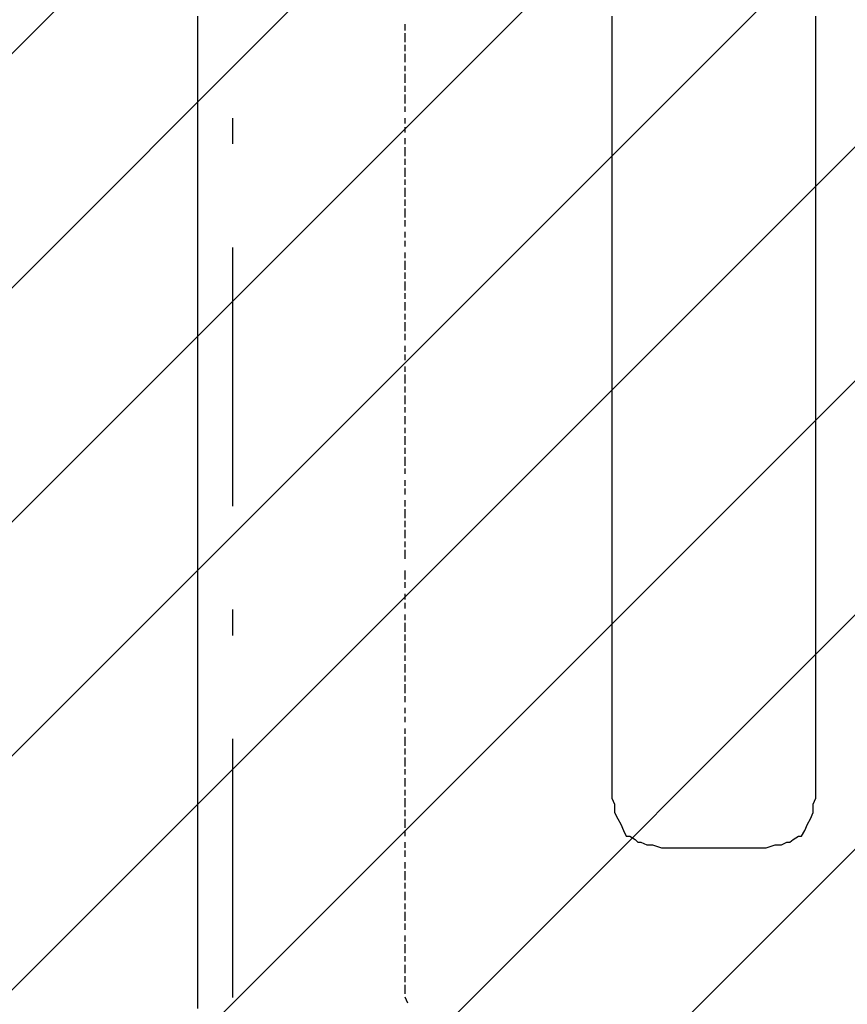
# Model space of a CAD drawing. Extents: x 997 to 109698, y 921 to 94021.
# Tile 115 of 256: x 25388 to 26588, y 13044 to 14472. Entities that reach past the tile are written whole.
import ezdxf

# ---------------------------------------------------------------- set-up
doc = ezdxf.new("R2010")
doc.units = 0
doc.header["$MEASUREMENT"] = 0
doc.layers.add('12', color=7, linetype='CONTINUOUS')
doc.layers.add('28', color=7, linetype='CONTINUOUS')

msp = doc.modelspace()

# ---------------------------------------------------------------- linework, layer by layer
at = {"layer": '12', "color": 1}
for p, q in [((25645.601607, 14476.953237), (25645.601607, 14464.953237)), ((26246.601607, 14476.953237), (26246.601607, 14464.953237)), ((26542.601607, 14464.953237), (26542.601607, 14476.953237)), ((25645.601607, 14464.953237), (25645.601607, 14455.953237)), ((26246.601607, 14464.953237), (26246.601607, 14455.953237)), ((26542.601607, 14455.953237), (26542.601607, 14464.953237)), ((25645.601607, 14455.953237), (25645.601607, 14447.953237)), ((26246.601607, 14455.953237), (26246.601607, 14447.953237)), ((26542.601607, 14447.953237), (26542.601607, 14455.953237)), ((25645.601607, 14447.953237), (25645.601607, 14434.953237)), ((25645.601607, 14434.953237), (25645.601607, 14425.953237)), ((26246.601607, 14447.953237), (26246.601607, 14434.953237)), ((26246.601607, 14434.953237), (26246.601607, 14425.953237)), ((26542.601607, 14434.953237), (26542.601607, 14447.953237)), ((26542.601607, 14425.953237), (26542.601607, 14434.953237)), ((25645.601607, 14425.953237), (25645.601607, 14417.953237)), ((26246.601607, 14425.953237), (26246.601607, 14417.953237)), ((26542.601607, 14417.953237), (26542.601607, 14425.953237)), ((25645.601607, 14417.953237), (25645.601607, 14404.953237)), ((26246.601607, 14417.953237), (26246.601607, 14404.953237)), ((26542.601607, 14404.953237), (26542.601607, 14417.953237)), ((25645.601607, 14404.953237), (25645.601607, 14396.953237)), ((25645.601607, 14396.953237), (25645.601607, 14383.953237)), ((26246.601607, 14404.953237), (26246.601607, 14396.953237)), ((26246.601607, 14396.953237), (26246.601607, 14383.953237)), ((26542.601607, 14396.953237), (26542.601607, 14404.953237)), ((26542.601607, 14383.953237), (26542.601607, 14396.953237)), ((25645.601607, 14383.953237), (25645.601607, 14375.953237)), ((26246.601607, 14383.953237), (26246.601607, 14375.953237)), ((26542.601607, 14375.953237), (26542.601607, 14383.953237)), ((25645.601607, 14375.953237), (25645.601607, 14366.953237)), ((25645.601607, 14366.953237), (25645.601607, 14354.953237)), ((26246.601607, 14375.953237), (26246.601607, 14366.953237)), ((26246.601607, 14366.953237), (26246.601607, 14354.953237)), ((26542.601607, 14366.953237), (26542.601607, 14375.953237)), ((26542.601607, 14354.953237), (26542.601607, 14366.953237)), ((25645.601607, 14354.953237), (25645.601607, 14345.953237)), ((26246.601607, 14354.953237), (26246.601607, 14345.953237)), ((26542.601607, 14345.953237), (26542.601607, 14354.953237)), ((25645.601607, 14345.953237), (25645.601607, 14337.953237)), ((25645.601607, 14337.953237), (25645.601607, 14324.953237)), ((26246.601607, 14345.953237), (26246.601607, 14337.953237)), ((26246.601607, 14337.953237), (26246.601607, 14324.953237)), ((26542.601607, 14337.953237), (26542.601607, 14345.953237)), ((26542.601607, 14324.953237), (26542.601607, 14337.953237)), ((25645.601607, 14324.953237), (25645.601607, 14315.953237)), ((26246.601607, 14324.953237), (26246.601607, 14315.953237)), ((26542.601607, 14315.953237), (26542.601607, 14324.953237)), ((25645.601607, 14315.953237), (25645.601607, 14307.953237)), ((25645.601607, 14307.953237), (25645.601607, 14294.953237)), ((26246.601607, 14315.953237), (26246.601607, 14307.953237)), ((26246.601607, 14307.953237), (26246.601607, 14294.953237)), ((26542.601607, 14307.953237), (26542.601607, 14315.953237)), ((26542.601607, 14294.953237), (26542.601607, 14307.953237)), ((25645.601607, 14294.953237), (25645.601607, 14286.953237)), ((26246.601607, 14294.953237), (26246.601607, 14286.953237)), ((26542.601607, 14286.953237), (26542.601607, 14294.953237)), ((25645.601607, 14286.953237), (25645.601607, 14273.953237)), ((26246.601607, 14286.953237), (26246.601607, 14273.953237)), ((26542.601607, 14273.953237), (26542.601607, 14286.953237)), ((25645.601607, 14273.953237), (25645.601607, 14265.953237)), ((25645.601607, 14265.953237), (25645.601607, 14256.953237)), ((26246.601607, 14273.953237), (26246.601607, 14265.953237)), ((26246.601607, 14265.953237), (26246.601607, 14256.953237)), ((26542.601607, 14265.953237), (26542.601607, 14273.953237)), ((26542.601607, 14256.953237), (26542.601607, 14265.953237)), ((25645.601607, 14256.953237), (25645.601607, 14243.953237)), ((26246.601607, 14256.953237), (26246.601607, 14243.953237)), ((26542.601607, 14243.953237), (26542.601607, 14256.953237)), ((25645.601607, 14243.953237), (25645.601607, 14235.953237)), ((25645.601607, 14235.953237), (25645.601607, 14227.953237)), ((26246.601607, 14243.953237), (26246.601607, 14235.953237)), ((26246.601607, 14235.953237), (26246.601607, 14227.953237)), ((26542.601607, 14235.953237), (26542.601607, 14243.953237)), ((26542.601607, 14227.953237), (26542.601607, 14235.953237)), ((25645.601607, 14227.953237), (25645.601607, 14214.953237)), ((26246.601607, 14227.953237), (26246.601607, 14214.953237)), ((26542.601607, 14214.953237), (26542.601607, 14227.953237)), ((25645.601607, 14214.953237), (25645.601607, 14205.953237)), ((25645.601607, 14205.953237), (25645.601607, 14197.953237)), ((26246.601607, 14214.953237), (26246.601607, 14205.953237)), ((26246.601607, 14205.953237), (26246.601607, 14197.953237)), ((26542.601607, 14205.953237), (26542.601607, 14214.953237)), ((26542.601607, 14197.953237), (26542.601607, 14205.953237)), ((25645.601607, 14197.953237), (25645.601607, 14184.953237)), ((26246.601607, 14197.953237), (26246.601607, 14184.953237)), ((26542.601607, 14184.953237), (26542.601607, 14197.953237)), ((25645.601607, 14184.953237), (25645.601607, 14176.953237)), ((26246.601607, 14184.953237), (26246.601607, 14176.953237)), ((26542.601607, 14176.953237), (26542.601607, 14184.953237)), ((25645.601607, 14176.953237), (25645.601607, 14163.953237)), ((25645.601607, 14163.953237), (25645.601607, 14155.953237)), ((26246.601607, 14176.953237), (26246.601607, 14163.953237)), ((26246.601607, 14163.953237), (26246.601607, 14155.953237)), ((26542.601607, 14163.953237), (26542.601607, 14176.953237)), ((26542.601607, 14155.953237), (26542.601607, 14163.953237)), ((25645.601607, 14155.953237), (25645.601607, 14146.953237)), ((26246.601607, 14155.953237), (26246.601607, 14146.953237)), ((26542.601607, 14146.953237), (26542.601607, 14155.953237)), ((25645.601607, 14146.953237), (25645.601607, 14133.953237)), ((26246.601607, 14146.953237), (26246.601607, 14133.953237)), ((26542.601607, 14133.953237), (26542.601607, 14146.953237)), ((25645.601607, 14133.953237), (25645.601607, 14125.953237)), ((25645.601607, 14125.953237), (25645.601607, 14116.953237)), ((26246.601607, 14133.953237), (26246.601607, 14125.953237)), ((26246.601607, 14125.953237), (26246.601607, 14116.953237)), ((26542.601607, 14125.953237), (26542.601607, 14133.953237)), ((26542.601607, 14116.953237), (26542.601607, 14125.953237)), ((25645.601607, 14116.953237), (25645.601607, 14104.953237)), ((26246.601607, 14116.953237), (26246.601607, 14104.953237)), ((26542.601607, 14104.953237), (26542.601607, 14116.953237)), ((25645.601607, 14104.953237), (25645.601607, 14095.953237)), ((25645.601607, 14095.953237), (25645.601607, 14087.953237)), ((26246.601607, 14104.953237), (26246.601607, 14095.953237)), ((26246.601607, 14095.953237), (26246.601607, 14087.953237)), ((26542.601607, 14095.953237), (26542.601607, 14104.953237)), ((26542.601607, 14087.953237), (26542.601607, 14095.953237)), ((25645.601607, 14087.953237), (25645.601607, 14074.953237)), ((26246.601607, 14087.953237), (26246.601607, 14074.953237)), ((26542.601607, 14074.953237), (26542.601607, 14087.953237)), ((25645.601607, 14074.953237), (25645.601607, 14066.953237)), ((25645.601607, 14066.953237), (25645.601607, 14053.953237)), ((26246.601607, 14074.953237), (26246.601607, 14066.953237)), ((26246.601607, 14066.953237), (26246.601607, 14053.953237)), ((26542.601607, 14066.953237), (26542.601607, 14074.953237)), ((26542.601607, 14053.953237), (26542.601607, 14066.953237)), ((25645.601607, 14053.953237), (25645.601607, 14044.953237)), ((26246.601607, 14053.953237), (26246.601607, 14044.953237)), ((26542.601607, 14044.953237), (26542.601607, 14053.953237)), ((25645.601607, 14044.953237), (25645.601607, 14036.953237)), ((25645.601607, 14036.953237), (25645.601607, 14023.953237)), ((26246.601607, 14044.953237), (26246.601607, 14036.953237)), ((26246.601607, 14036.953237), (26246.601607, 14023.953237)), ((26542.601607, 14036.953237), (26542.601607, 14044.953237)), ((26542.601607, 14023.953237), (26542.601607, 14036.953237)), ((25645.601607, 14023.953237), (25645.601607, 14015.953237)), ((26246.601607, 14023.953237), (26246.601607, 14015.953237)), ((26542.601607, 14015.953237), (26542.601607, 14023.953237)), ((25645.601607, 14015.953237), (25645.601607, 14006.953237)), ((25645.601607, 14006.953237), (25645.601607, 13994.953237)), ((26246.601607, 14015.953237), (26246.601607, 14006.953237)), ((26246.601607, 14006.953237), (26246.601607, 13994.953237)), ((26542.601607, 14006.953237), (26542.601607, 14015.953237)), ((26542.601607, 13994.953237), (26542.601607, 14006.953237)), ((25645.601607, 13994.953237), (25645.601607, 13985.953237)), ((26246.601607, 13994.953237), (26246.601607, 13985.953237)), ((26542.601607, 13985.953237), (26542.601607, 13994.953237)), ((25645.601607, 13985.953237), (25645.601607, 13977.953237)), ((25645.601607, 13977.953237), (25645.601607, 13964.953237)), ((26246.601607, 13985.953237), (26246.601607, 13977.953237)), ((26246.601607, 13977.953237), (26246.601607, 13964.953237)), ((26542.601607, 13977.953237), (26542.601607, 13985.953237)), ((26542.601607, 13964.953237), (26542.601607, 13977.953237)), ((25645.601607, 13964.953237), (25645.601607, 13956.953237)), ((26246.601607, 13964.953237), (26246.601607, 13956.953237)), ((26542.601607, 13956.953237), (26542.601607, 13964.953237)), ((25645.601607, 13956.953237), (25645.601607, 13943.953237)), ((26246.601607, 13956.953237), (26246.601607, 13943.953237)), ((26542.601607, 13943.953237), (26542.601607, 13956.953237)), ((25645.601607, 13943.953237), (25645.601607, 13934.953237)), ((25645.601607, 13934.953237), (25645.601607, 13926.953237)), ((26246.601607, 13943.953237), (26246.601607, 13934.953237)), ((26246.601607, 13934.953237), (26246.601607, 13926.953237)), ((26542.601607, 13934.953237), (26542.601607, 13943.953237)), ((26542.601607, 13926.953237), (26542.601607, 13934.953237)), ((25645.601607, 13926.953237), (25645.601607, 13913.953237)), ((26246.601607, 13926.953237), (26246.601607, 13913.953237)), ((26542.601607, 13913.953237), (26542.601607, 13926.953237)), ((25645.601607, 13913.953237), (25645.601607, 13905.953237)), ((25645.601607, 13905.953237), (25645.601607, 13896.953237)), ((26246.601607, 13913.953237), (26246.601607, 13905.953237)), ((26246.601607, 13905.953237), (26246.601607, 13896.953237)), ((26542.601607, 13905.953237), (26542.601607, 13913.953237)), ((26542.601607, 13896.953237), (26542.601607, 13905.953237)), ((25645.601607, 13896.953237), (25645.601607, 13884.953237)), ((26246.601607, 13896.953237), (26246.601607, 13884.953237)), ((26542.601607, 13884.953237), (26542.601607, 13896.953237)), ((25645.601607, 13884.953237), (25645.601607, 13875.953237)), ((26246.601607, 13884.953237), (26246.601607, 13875.953237)), ((26542.601607, 13875.953237), (26542.601607, 13884.953237)), ((25645.601607, 13875.953237), (25645.601607, 13867.953237)), ((25645.601607, 13867.953237), (25645.601607, 13854.953237)), ((26246.601607, 13875.953237), (26246.601607, 13867.953237)), ((26246.601607, 13867.953237), (26246.601607, 13854.953237)), ((26542.601607, 13867.953237), (26542.601607, 13875.953237)), ((26542.601607, 13854.953237), (26542.601607, 13867.953237)), ((25645.601607, 13854.953237), (25645.601607, 13846.953237)), ((26246.601607, 13854.953237), (26246.601607, 13846.953237)), ((26542.601607, 13846.953237), (26542.601607, 13854.953237)), ((25645.601607, 13846.953237), (25645.601607, 13837.953237)), ((25645.601607, 13837.953237), (25645.601607, 13824.953237)), ((26246.601607, 13846.953237), (26246.601607, 13837.953237)), ((26246.601607, 13837.953237), (26246.601607, 13824.953237)), ((26542.601607, 13837.953237), (26542.601607, 13846.953237)), ((26542.601607, 13824.953237), (26542.601607, 13837.953237)), ((25645.601607, 13824.953237), (25645.601607, 13816.953237)), ((26246.601607, 13824.953237), (26246.601607, 13816.953237)), ((26542.601607, 13816.953237), (26542.601607, 13824.953237)), ((25645.601607, 13816.953237), (25645.601607, 13803.953237)), ((26246.601607, 13816.953237), (26246.601607, 13803.953237)), ((26542.601607, 13803.953237), (26542.601607, 13816.953237)), ((25645.601607, 13803.953237), (25645.601607, 13795.953237)), ((25645.601607, 13795.953237), (25645.601607, 13786.953237)), ((26246.601607, 13803.953237), (26246.601607, 13795.953237)), ((26246.601607, 13795.953237), (26246.601607, 13786.953237)), ((26542.601607, 13795.953237), (26542.601607, 13803.953237)), ((26542.601607, 13786.953237), (26542.601607, 13795.953237)), ((25645.601607, 13786.953237), (25645.601607, 13774.953237)), ((26246.601607, 13786.953237), (26246.601607, 13774.953237)), ((26542.601607, 13774.953237), (26542.601607, 13786.953237)), ((25645.601607, 13774.953237), (25645.601607, 13765.953237)), ((25645.601607, 13765.953237), (25645.601607, 13757.953237)), ((26246.601607, 13774.953237), (26246.601607, 13765.953237)), ((26246.601607, 13765.953237), (26246.601607, 13757.953237)), ((26542.601607, 13765.953237), (26542.601607, 13774.953237)), ((26542.601607, 13757.953237), (26542.601607, 13765.953237)), ((25645.601607, 13757.953237), (25645.601607, 13744.953237)), ((26246.601607, 13757.953237), (26246.601607, 13744.953237)), ((26542.601607, 13744.953237), (26542.601607, 13757.953237)), ((25645.601607, 13744.953237), (25645.601607, 13735.953237)), ((25645.601607, 13735.953237), (25645.601607, 13727.953237)), ((26246.601607, 13744.953237), (26246.601607, 13735.953237)), ((26246.601607, 13735.953237), (26246.601607, 13727.953237)), ((26542.601607, 13735.953237), (26542.601607, 13744.953237)), ((26542.601607, 13727.953237), (26542.601607, 13735.953237)), ((25645.601607, 13727.953237), (25645.601607, 13714.953237)), ((26246.601607, 13727.953237), (26246.601607, 13714.953237)), ((26542.601607, 13714.953237), (26542.601607, 13727.953237)), ((25645.601607, 13714.953237), (25645.601607, 13706.953237)), ((25645.601607, 13706.953237), (25645.601607, 13693.953237)), ((26246.601607, 13714.953237), (26246.601607, 13706.953237)), ((26246.601607, 13706.953237), (26246.601607, 13693.953237)), ((26542.601607, 13706.953237), (26542.601607, 13714.953237)), ((26542.601607, 13693.953237), (26542.601607, 13706.953237)), ((25645.601607, 13693.953237), (25645.601607, 13685.953237)), ((26246.601607, 13693.953237), (26246.601607, 13685.953237)), ((26542.601607, 13685.953237), (26542.601607, 13693.953237)), ((25645.601607, 13685.953237), (25645.601607, 13676.953237)), ((26246.601607, 13685.953237), (26246.601607, 13676.953237)), ((26542.601607, 13676.953237), (26542.601607, 13685.953237)), ((25645.601607, 13676.953237), (25645.601607, 13663.953237)), ((25645.601607, 13663.953237), (25645.601607, 13655.953237)), ((26246.601607, 13676.953237), (26246.601607, 13663.953237)), ((26246.601607, 13663.953237), (26246.601607, 13655.953237)), ((26542.601607, 13663.953237), (26542.601607, 13676.953237)), ((26542.601607, 13655.953237), (26542.601607, 13663.953237)), ((25645.601607, 13655.953237), (25645.601607, 13647.953237)), ((26246.601607, 13655.953237), (26246.601607, 13647.953237)), ((26542.601607, 13647.953237), (26542.601607, 13655.953237)), ((25645.601607, 13647.953237), (25645.601607, 13634.953237)), ((25645.601607, 13634.953237), (25645.601607, 13625.953237)), ((26246.601607, 13647.953237), (26246.601607, 13634.953237)), ((26246.601607, 13634.953237), (26246.601607, 13625.953237)), ((26542.601607, 13634.953237), (26542.601607, 13647.953237)), ((26542.601607, 13625.953237), (26542.601607, 13634.953237)), ((25645.601607, 13625.953237), (25645.601607, 13617.953237)), ((26246.601607, 13625.953237), (26246.601607, 13617.953237)), ((26542.601607, 13617.953237), (26542.601607, 13625.953237)), ((25645.601607, 13617.953237), (25645.601607, 13604.953237)), ((26246.601607, 13617.953237), (26246.601607, 13604.953237)), ((26542.601607, 13604.953237), (26542.601607, 13617.953237)), ((25645.601607, 13604.953237), (25645.601607, 13596.953237)), ((25645.601607, 13596.953237), (25645.601607, 13583.953237)), ((26246.601607, 13604.953237), (26246.601607, 13596.953237)), ((26246.601607, 13596.953237), (26246.601607, 13583.953237)), ((26542.601607, 13596.953237), (26542.601607, 13604.953237)), ((26542.601607, 13583.953237), (26542.601607, 13596.953237)), ((25645.601607, 13583.953237), (25645.601607, 13575.953237)), ((26246.601607, 13583.953237), (26246.601607, 13575.953237)), ((26542.601607, 13575.953237), (26542.601607, 13583.953237)), ((25645.601607, 13575.953237), (25645.601607, 13566.953237)), ((25645.601607, 13566.953237), (25645.601607, 13553.953237)), ((26246.601607, 13575.953237), (26246.601607, 13566.953237)), ((26246.601607, 13566.953237), (26246.601607, 13553.953237)), ((26542.601607, 13566.953237), (26542.601607, 13575.953237)), ((26542.601607, 13553.953237), (26542.601607, 13566.953237)), ((25645.601607, 13553.953237), (25645.601607, 13545.953237)), ((26246.601607, 13553.953237), (26246.601607, 13545.953237)), ((26542.601607, 13545.953237), (26542.601607, 13553.953237)), ((25645.601607, 13545.953237), (25645.601607, 13536.953237)), ((25645.601607, 13536.953237), (25645.601607, 13524.953237)), ((26246.601607, 13545.953237), (26246.601607, 13536.953237)), ((26246.601607, 13536.953237), (26246.601607, 13524.953237)), ((26542.601607, 13536.953237), (26542.601607, 13545.953237)), ((26542.601607, 13524.953237), (26542.601607, 13536.953237)), ((25645.601607, 13524.953237), (25645.601607, 13515.953237)), ((26246.601607, 13524.953237), (26246.601607, 13515.953237)), ((26542.601607, 13515.953237), (26542.601607, 13524.953237)), ((25645.601607, 13515.953237), (25645.601607, 13507.953237)), ((25645.601607, 13507.953237), (25645.601607, 13494.953237)), ((26246.601607, 13515.953237), (26246.601607, 13507.953237)), ((26246.601607, 13507.953237), (26246.601607, 13494.953237)), ((26542.601607, 13507.953237), (26542.601607, 13515.953237)), ((26542.601607, 13494.953237), (26542.601607, 13507.953237)), ((25645.601607, 13494.953237), (25645.601607, 13486.953237)), ((26246.601607, 13494.953237), (26246.601607, 13486.953237)), ((26542.601607, 13486.953237), (26542.601607, 13494.953237)), ((25645.601607, 13486.953237), (25645.601607, 13473.953237)), ((26246.601607, 13486.953237), (26246.601607, 13473.953237)), ((26542.601607, 13473.953237), (26542.601607, 13486.953237)), ((25645.601607, 13473.953237), (25645.601607, 13465.953237)), ((25645.601607, 13465.953237), (25645.601607, 13456.953237)), ((26246.601607, 13473.953237), (26246.601607, 13469.953237)), ((26246.601607, 13469.953237), (26246.601607, 13460.953237)), ((26542.601607, 13469.953237), (26542.601607, 13473.953237)), ((26542.601607, 13460.953237), (26542.601607, 13469.953237)), ((25645.601607, 13456.953237), (25645.601607, 13443.953237)), ((26246.601607, 13460.953237), (26246.601607, 13452.953237)), ((26246.601607, 13452.953237), (26246.601607, 13443.953237)), ((26542.601607, 13452.953237), (26542.601607, 13460.953237)), ((26542.601607, 13443.953237), (26542.601607, 13452.953237)), ((25645.601607, 13443.953237), (25645.601607, 13435.953237)), ((25645.601607, 13435.953237), (25645.601607, 13426.953237)), ((26246.601607, 13443.953237), (26246.601607, 13431.953237)), ((26542.601607, 13431.953237), (26542.601607, 13443.953237)), ((25645.601607, 13426.953237), (25645.601607, 13414.953237)), ((26246.601607, 13431.953237), (26246.601607, 13422.953237)), ((26246.601607, 13422.953237), (26246.601607, 13409.953237)), ((26542.601607, 13422.953237), (26542.601607, 13431.953237)), ((26542.601607, 13409.953237), (26542.601607, 13422.953237)), ((25645.601607, 13414.953237), (25645.601607, 13405.953237)), ((26246.601607, 13409.953237), (26246.601607, 13401.953237)), ((26542.601607, 13401.953237), (26542.601607, 13409.953237)), ((25645.601607, 13405.953237), (25645.601607, 13397.953237)), ((25645.601607, 13397.953237), (25645.601607, 13384.953237)), ((26246.601607, 13401.953237), (26246.601607, 13393.953237)), ((26246.601607, 13393.953237), (26246.601607, 13380.953237)), ((26542.601607, 13393.953237), (26542.601607, 13401.953237)), ((26542.601607, 13380.953237), (26542.601607, 13393.953237)), ((25645.601607, 13384.953237), (25645.601607, 13376.953237)), ((26246.601607, 13380.953237), (26246.601607, 13371.953237)), ((26542.601607, 13371.953237), (26542.601607, 13380.953237)), ((25645.601607, 13376.953237), (25645.601607, 13363.953237)), ((25645.601607, 13363.953237), (25645.601607, 13354.953237)), ((26246.601607, 13371.953237), (26246.601607, 13363.953237)), ((26246.601607, 13363.953237), (26246.601607, 13350.953237)), ((26542.601607, 13363.953237), (26542.601607, 13371.953237)), ((26542.601607, 13350.953237), (26542.601607, 13363.953237)), ((25645.601607, 13354.953237), (25645.601607, 13346.953237)), ((26246.601607, 13350.953237), (26246.601607, 13342.953237)), ((26542.601607, 13342.953237), (26542.601607, 13350.953237)), ((25645.601607, 13346.953237), (25645.601607, 13333.953237)), ((26246.601607, 13342.953237), (26250.601607, 13333.953237)), ((26538.601607, 13333.953237), (26542.601607, 13342.953237)), ((25645.601607, 13333.953237), (25645.601607, 13325.953237)), ((25645.601607, 13325.953237), (25645.601607, 13316.953237)), ((26250.601607, 13333.953237), (26250.601607, 13321.953237)), ((26250.601607, 13321.953237), (26255.601607, 13312.953237)), ((26534.601607, 13312.953237), (26538.601607, 13321.953237)), ((26538.601607, 13321.953237), (26538.601607, 13333.953237)), ((25645.601607, 13316.953237), (25645.601607, 13304.953237)), ((26255.601607, 13312.953237), (26259.601607, 13304.953237)), ((26530.601607, 13304.953237), (26534.601607, 13312.953237)), ((25645.601607, 13304.953237), (25645.601607, 13295.953237)), ((25645.601607, 13295.953237), (25645.601607, 13287.953237)), ((26259.601607, 13304.953237), (26263.601607, 13295.953237)), ((26526.601607, 13295.953237), (26530.601607, 13304.953237)), ((25645.601607, 13287.953237), (25645.601607, 13274.953237)), ((26272.601607, 13287.953237), (26280.601607, 13282.953237)), ((26288.601607, 13278.953237), (26297.601607, 13274.953237)), ((26492.601607, 13274.953237), (26500.601607, 13278.953237)), ((26509.601607, 13282.953237), (26517.601607, 13287.953237)), ((25645.601607, 13274.953237), (25645.601607, 13266.953237)), ((25645.601607, 13266.953237), (25645.601607, 13257.953237)), ((26297.601607, 13274.953237), (26305.601607, 13274.953237)), ((26305.601607, 13274.953237), (26318.601607, 13270.953237)), ((26318.601607, 13270.953237), (26327.601607, 13270.953237)), ((26327.601607, 13270.953237), (26335.601607, 13270.953237)), ((26335.601607, 13270.953237), (26348.601607, 13270.953237)), ((26348.601607, 13270.953237), (26356.601607, 13270.953237)), ((26356.601607, 13270.953237), (26365.601607, 13270.953237)), ((26365.601607, 13270.953237), (26377.601607, 13270.953237)), ((26377.601607, 13270.953237), (26386.601607, 13270.953237)), ((26386.601607, 13270.953237), (26394.601607, 13270.953237)), ((26394.601607, 13270.953237), (26403.601607, 13270.953237)), ((26403.601607, 13270.953237), (26411.601607, 13270.953237)), ((26411.601607, 13270.953237), (26424.601607, 13270.953237)), ((26424.601607, 13270.953237), (26432.601607, 13270.953237)), ((26432.601607, 13270.953237), (26441.601607, 13270.953237)), ((26441.601607, 13270.953237), (26454.601607, 13270.953237)), ((26454.601607, 13270.953237), (26462.601607, 13270.953237)), ((26462.601607, 13270.953237), (26470.601607, 13270.953237)), ((26470.601607, 13270.953237), (26483.601607, 13274.953237)), ((26483.601607, 13274.953237), (26492.601607, 13274.953237)), ((25645.601607, 13257.953237), (25645.601607, 13244.953237)), ((25645.601607, 13244.953237), (25645.601607, 13236.953237)), ((25645.601607, 13236.953237), (25645.601607, 13223.953237)), ((25645.601607, 13223.953237), (25645.601607, 13215.953237)), ((25645.601607, 13215.953237), (25645.601607, 13206.953237)), ((25645.601607, 13206.953237), (25645.601607, 13194.953237)), ((25645.601607, 13194.953237), (25645.601607, 13185.953237)), ((25645.601607, 13185.953237), (25645.601607, 13177.953237)), ((25645.601607, 13177.953237), (25645.601607, 13164.953237)), ((25645.601607, 13164.953237), (25645.601607, 13156.953237)), ((25645.601607, 13156.953237), (25645.601607, 13147.953237)), ((25645.601607, 13147.953237), (25645.601607, 13134.953237)), ((25645.601607, 13134.953237), (25645.601607, 13126.953237)), ((25645.601607, 13126.953237), (25645.601607, 13113.953237)), ((25645.601607, 13113.953237), (25645.601607, 13105.953237)), ((25645.601607, 13105.953237), (25645.601607, 13096.953237)), ((25645.601607, 13096.953237), (25645.601607, 13084.953237)), ((25645.601607, 13084.953237), (25645.601607, 13075.953237)), ((25645.601607, 13075.953237), (25645.601607, 13067.953237)), ((25645.601607, 13067.953237), (25645.601607, 13054.953237)), ((25645.601607, 13054.953237), (25645.601607, 13045.953237)), ((25645.601607, 13045.953237), (25645.601607, 13037.953237))]:
    msp.add_line(p, q, dxfattribs=at)
at = {"layer": '12', "color": 5}
for p, q in [((25946.601607, 14464.953237), (25946.601607, 14455.953237)), ((25946.601607, 14451.953237), (25946.601607, 14438.953237)), ((25946.601607, 14434.953237), (25946.601607, 14425.953237)), ((25946.601607, 14421.953237), (25946.601607, 14409.953237)), ((25946.601607, 14404.953237), (25946.601607, 14396.953237)), ((25946.601607, 14392.953237), (25946.601607, 14379.953237)), ((25946.601607, 14375.953237), (25946.601607, 14366.953237)), ((25946.601607, 14362.953237), (25946.601607, 14349.953237)), ((25946.601607, 14345.953237), (25946.601607, 14337.953237)), ((25946.601607, 14328.953237), (25946.601607, 14320.953237)), ((25946.601607, 14315.953237), (25946.601607, 14307.953237)), ((25946.601607, 14299.953237), (25946.601607, 14290.953237)), ((25946.601607, 14286.953237), (25946.601607, 14273.953237)), ((25946.601607, 14269.953237), (25946.601607, 14260.953237)), ((25946.601607, 14256.953237), (25946.601607, 14243.953237)), ((25946.601607, 14239.953237), (25946.601607, 14231.953237)), ((25946.601607, 14227.953237), (25946.601607, 14214.953237)), ((25946.601607, 14210.953237), (25946.601607, 14201.953237)), ((25946.601607, 14197.953237), (25946.601607, 14184.953237)), ((25946.601607, 14180.953237), (25946.601607, 14171.953237)), ((25946.601607, 14163.953237), (25946.601607, 14155.953237)), ((25946.601607, 14150.953237), (25946.601607, 14142.953237)), ((25946.601607, 14133.953237), (25946.601607, 14125.953237)), ((25946.601607, 14121.953237), (25946.601607, 14108.953237)), ((25946.601607, 14104.953237), (25946.601607, 14095.953237)), ((25946.601607, 14091.953237), (25946.601607, 14078.953237)), ((25946.601607, 14074.953237), (25946.601607, 14066.953237)), ((25946.601607, 14061.953237), (25946.601607, 14049.953237)), ((25946.601607, 14044.953237), (25946.601607, 14036.953237)), ((25946.601607, 14032.953237), (25946.601607, 14019.953237)), ((25946.601607, 14015.953237), (25946.601607, 14006.953237)), ((25946.601607, 13998.953237), (25946.601607, 13989.953237)), ((25946.601607, 13985.953237), (25946.601607, 13977.953237)), ((25946.601607, 13968.953237), (25946.601607, 13960.953237)), ((25946.601607, 13956.953237), (25946.601607, 13943.953237)), ((25946.601607, 13939.953237), (25946.601607, 13930.953237)), ((25946.601607, 13926.953237), (25946.601607, 13913.953237)), ((25946.601607, 13909.953237), (25946.601607, 13901.953237)), ((25946.601607, 13896.953237), (25946.601607, 13884.953237)), ((25946.601607, 13879.953237), (25946.601607, 13871.953237)), ((25946.601607, 13867.953237), (25946.601607, 13854.953237)), ((25946.601607, 13850.953237), (25946.601607, 13841.953237)), ((25946.601607, 13837.953237), (25946.601607, 13824.953237)), ((25946.601607, 13820.953237), (25946.601607, 13812.953237)), ((25946.601607, 13803.953237), (25946.601607, 13795.953237)), ((25946.601607, 13791.953237), (25946.601607, 13782.953237)), ((25946.601607, 13774.953237), (25946.601607, 13765.953237)), ((25946.601607, 13761.953237), (25946.601607, 13748.953237)), ((25946.601607, 13744.953237), (25946.601607, 13735.953237)), ((25946.601607, 13731.953237), (25946.601607, 13719.953237)), ((25946.601607, 13714.953237), (25946.601607, 13706.953237)), ((25946.601607, 13702.953237), (25946.601607, 13689.953237)), ((25946.601607, 13672.953237), (25946.601607, 13659.953237)), ((25946.601607, 13655.953237), (25946.601607, 13647.953237)), ((25946.601607, 13638.953237), (25946.601607, 13630.953237)), ((25946.601607, 13625.953237), (25946.601607, 13617.953237)), ((25946.601607, 13608.953237), (25946.601607, 13600.953237)), ((25946.601607, 13596.953237), (25946.601607, 13583.953237)), ((25946.601607, 13579.953237), (25946.601607, 13570.953237)), ((25946.601607, 13566.953237), (25946.601607, 13553.953237)), ((25946.601607, 13549.953237), (25946.601607, 13541.953237)), ((25946.601607, 13536.953237), (25946.601607, 13524.953237)), ((25946.601607, 13520.953237), (25946.601607, 13511.953237)), ((25946.601607, 13507.953237), (25946.601607, 13494.953237)), ((25946.601607, 13490.953237), (25946.601607, 13481.953237)), ((25946.601607, 13473.953237), (25946.601607, 13465.953237)), ((25946.601607, 13460.953237), (25946.601607, 13452.953237)), ((25946.601607, 13443.953237), (25946.601607, 13435.953237)), ((25946.601607, 13431.953237), (25946.601607, 13418.953237)), ((25946.601607, 13414.953237), (25946.601607, 13405.953237)), ((25946.601607, 13401.953237), (25946.601607, 13388.953237)), ((25946.601607, 13384.953237), (25946.601607, 13376.953237)), ((25946.601607, 13371.953237), (25946.601607, 13359.953237)), ((25946.601607, 13354.953237), (25946.601607, 13346.953237)), ((25946.601607, 13342.953237), (25946.601607, 13329.953237)), ((25946.601607, 13325.953237), (25946.601607, 13316.953237)), ((25946.601607, 13312.953237), (25946.601607, 13299.953237)), ((25946.601607, 13295.953237), (25946.601607, 13287.953237)), ((25946.601607, 13278.953237), (25946.601607, 13270.953237)), ((25946.601607, 13266.953237), (25946.601607, 13257.953237)), ((25946.601607, 13249.953237), (25946.601607, 13240.953237)), ((25946.601607, 13236.953237), (25946.601607, 13223.953237)), ((25946.601607, 13219.953237), (25946.601607, 13211.953237)), ((25946.601607, 13206.953237), (25946.601607, 13194.953237)), ((25946.601607, 13189.953237), (25946.601607, 13181.953237)), ((25946.601607, 13177.953237), (25946.601607, 13168.953237)), ((25946.601607, 13168.953237), (25946.601607, 13164.953237)), ((25946.601607, 13160.953237), (25946.601607, 13151.953237)), ((25946.601607, 13143.953237), (25946.601607, 13134.953237)), ((25946.601607, 13130.953237), (25946.601607, 13117.953237)), ((25946.601607, 13113.953237), (25946.601607, 13105.953237)), ((25946.601607, 13100.953237), (25946.601607, 13088.953237)), ((25946.601607, 13084.953237), (25946.601607, 13075.953237)), ((25946.601607, 13071.953237), (25946.601607, 13058.953237)), ((25946.601607, 13054.953237), (25950.601607, 13045.953237))]:
    msp.add_line(p, q, dxfattribs=at)
at = {"layer": '12', "color": 1}
for points in [[(26263.601607, 13295.953237), (26267.601607, 13287.953237), (26272.601607, 13287.953237)], [(26517.601607, 13287.953237), (26521.601607, 13287.953237), (26526.601607, 13295.953237)], [(26280.601607, 13282.953237), (26284.601607, 13278.953237), (26288.601607, 13278.953237)], [(26500.601607, 13278.953237), (26504.601607, 13278.953237), (26509.601607, 13282.953237)]]:
    msp.add_lwpolyline(points, dxfattribs=at)
at = {"layer": '28', "color": 2}
for p, q in [((22097.636205, 11143.273555), (29497.636205, 18543.273555)), ((16797.746869, 5503.972964), (29497.636205, 18203.8623)), ((16797.746869, 5164.561709), (29497.636205, 17864.451046)), ((16797.746869, 4825.150454), (29497.636205, 17525.039791)), ((16797.746869, 4485.739199), (29497.636205, 17185.628536)), ((16797.746869, 4146.327944), (29497.636205, 16846.217281)), ((16811.783417, 3820.953237), (29497.636205, 16506.806026)), ((17151.194672, 3820.953237), (29497.636205, 16167.394771))]:
    msp.add_line(p, q, dxfattribs=at)
at = {"layer": '28', "color": 4, "linetype": 'Continuous'}
for p, q in [((25696.601607, 14328.953237), (25696.601607, 14291.453237)), ((25696.601607, 13616.453237), (25696.601607, 13578.953237))]:
    msp.add_line(p, q, dxfattribs=at)
at = {"layer": '28', "color": 4}
for p, q in [((25696.601607, 14141.453237), (25696.601607, 13766.453237)), ((25696.601607, 13428.953237), (25696.601607, 13053.953237))]:
    msp.add_line(p, q, dxfattribs=at)

doc.saveas('drawing.dxf')
